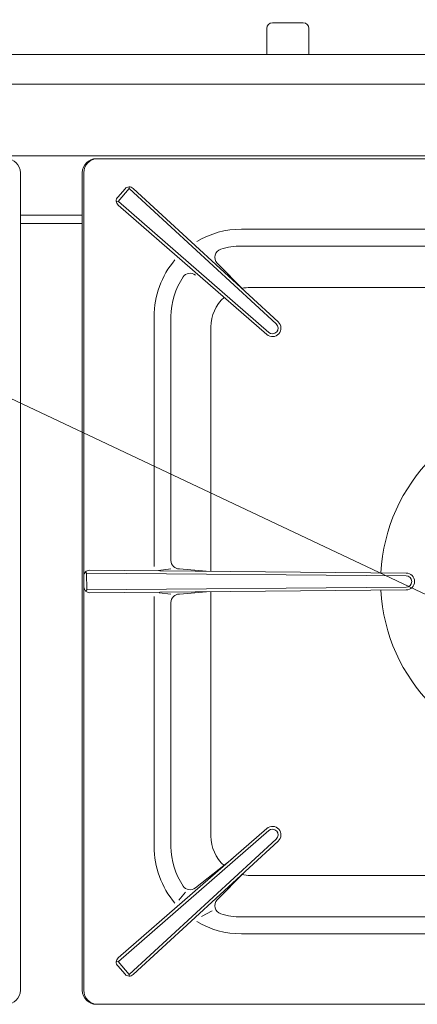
# Model space of a CAD drawing. Header units: inches. Extents: x 382808 to 408593, y -18409 to -9482.
# Tile 72 of 256: x 399270 to 399284, y -17233 to -17198. Entities that reach past the tile are written whole.
import ezdxf

# ---------------------------------------------------------------- set-up
doc = ezdxf.new("R2010")
doc.units = ezdxf.units.IN
doc.header["$LTSCALE"] = 2
doc.header["$MEASUREMENT"] = 0
doc.layers.add('!!!LOZAMET_Nr_pióra__9', color=220, linetype='CONTINUOUS', lineweight=0)

msp = doc.modelspace()

# ---------------------------------------------------------------- linework, layer by layer
at = {"layer": '!!!LOZAMET_Nr_pióra__9', "color": 7, "linetype": 'Continuous', "lineweight": 0}
for p, q in [((399298.405, -17224.69), (399225.049, -17190.068)), ((399279.913, -17197.726), (399278.813, -17197.726)), ((399279.913, -17197.726), (399278.813, -17197.726)), ((399278.613, -17197.926), (399278.613, -17198.846)), ((399278.613, -17198.846), (399278.613, -17197.926)), ((399280.113, -17198.846), (399280.113, -17197.926)), ((399280.113, -17198.846), (399280.113, -17197.926)), ((399236.063, -17198.846), (399305.863, -17198.846)), ((399236.063, -17199.9), (399305.763, -17199.9)), ((399236.163, -17202.446), (399305.763, -17202.446)), ((399272.563, -17202.546), (399305.163, -17202.546)), ((399272.563, -17202.546), (399305.163, -17202.546)), ((399305.113, -17202.546), (399272.613, -17202.546)), ((399269.863, -17232.045), (399269.863, -17203.046)), ((399272.063, -17232.045), (399272.063, -17203.046)), ((399272.113, -17203.046), (399272.113, -17232.046)), ((399273.32, -17203.906), (399273.583, -17203.612)), ((399273.732, -17203.607), (399273.339, -17204.06)), ((399273.723, -17203.546), (399273.732, -17203.607)), ((399278.951, -17208.41), (399273.732, -17203.607)), ((399279.019, -17208.337), (399273.868, -17203.598)), ((399273.27, -17204.052), (399273.346, -17204.067)), ((399278.685, -17208.709), (399273.346, -17204.067)), ((399278.619, -17208.784), (399273.338, -17204.19)), ((399269.863, -17204.546), (399272.063, -17204.546)), ((399269.863, -17204.546), (399272.063, -17204.546)), ((399269.863, -17204.846), (399272.063, -17204.846)), ((399288.338, -17205.046), (399277.713, -17205.046)), ((399288.116, -17205.646), (399277.713, -17205.646)), ((399277.795, -17207.211), (399276.854, -17206.252)), ((399288.51, -17207.114), (399278.031, -17207.114)), ((399274.613, -17208.146), (399274.613, -17217.017)), ((399275.213, -17208.146), (399275.213, -17216.799)), ((399276.631, -17208.514), (399276.631, -17217.185)), ((399272.116, -17217.349), (399272.119, -17217.746)), ((399272.174, -17217.206), (399272.213, -17217.245)), ((399283.563, -17217.346), (399272.213, -17217.245)), ((399272.213, -17217.245), (399272.218, -17217.845)), ((399283.564, -17217.246), (399272.317, -17217.147)), ((399275.213, -17217.096), (399274.769, -17217.152)), ((399276.465, -17217.183), (399275.51, -17217.099)), ((399272.218, -17217.845), (399272.179, -17217.887)), ((399283.563, -17217.746), (399272.213, -17217.845)), ((399283.564, -17217.846), (399272.321, -17217.944)), ((399275.213, -17217.996), (399274.795, -17217.943)), ((399275.51, -17217.993), (399276.476, -17217.908)), ((399276.631, -17217.906), (399276.631, -17226.577)), ((399274.613, -17226.946), (399274.613, -17218.074)), ((399275.213, -17218.293), (399275.213, -17226.946)), ((399278.619, -17226.308), (399273.338, -17230.901)), ((399278.685, -17226.383), (399273.346, -17231.024)), ((399278.951, -17226.681), (399273.732, -17231.484)), ((399279.019, -17226.755), (399273.868, -17231.493)), ((399276.078, -17228.416), (399277.371, -17227.393)), ((399277.795, -17227.881), (399276.854, -17228.839)), ((399278.031, -17227.977), (399288.51, -17227.977)), ((399275.728, -17228.572), (399275.495, -17228.853)), ((399276.673, -17229.23), (399276.296, -17229.436)), ((399277.713, -17229.446), (399288.116, -17229.446)), ((399288.338, -17230.046), (399277.713, -17230.046)), ((399273.27, -17231.04), (399273.346, -17231.024)), ((399273.32, -17231.186), (399273.583, -17231.479)), ((399273.732, -17231.484), (399273.339, -17231.031)), ((399273.723, -17231.546), (399273.732, -17231.484)), ((399305.163, -17232.545), (399272.563, -17232.545)), ((399305.163, -17232.545), (399272.563, -17232.545))]:
    msp.add_line(p, q, dxfattribs=at)
for centre, radius, start, end in [((399278.813, -17197.926), 0.2, 90, 180), ((399278.813, -17197.926), 0.2, 90, 180), ((399279.913, -17197.926), 0.2, 0, 90), ((399279.913, -17197.926), 0.2, 0, 90), ((399269.363, -17203.046), 0.5, 0, 90), ((399269.363, -17203.046), 0.5, 0, 90), ((399272.563, -17203.046), 0.5, 90, 180), ((399272.563, -17203.046), 0.5, 90, 180), ((399272.613, -17203.046), 0.5, 90, 180), ((399273.732, -17203.745), 0.2, 47.3658, 138.1842), ((399273.469, -17204.039), 0.2, 138.1842, 229.0025), ((399277.713, -17208.146), 3.1, 90, 120.6358), ((399277.069, -17206.042), 0.3, 107.0295, 224.4537), ((399277.713, -17208.146), 2.5, 90, 107.0295), ((399277.713, -17208.146), 3.1, 139.6608, 180), ((399277.713, -17208.146), 2.5, 145.8482, 180), ((399275.892, -17206.911), 0.3, 51.6425, 145.8482), ((399278.031, -17208.514), 1.4, 90, 102.3438), ((399278.031, -17208.514), 1.4, 131.4994, 180), ((399278.818, -17208.559), 0.3, 228.1842, 48.1842), ((399278.818, -17208.559), 0.2, 228.1842, 48.1842), ((399288.863, -17217.546), 6.2, 92.8586, 177.1544), ((399275.513, -17216.799), 0.3, 180, 269.4154), ((399272.316, -17217.347), 0.2, 89.5039, 180.4961), ((399283.563, -17217.546), 0.3, 270, 90), ((399283.563, -17217.546), 0.2, 270, 90), ((399272.319, -17217.744), 0.2, 180.4961, 270.4961), ((399275.513, -17218.293), 0.3, 90.5846, 180), ((399288.863, -17217.546), 6.2, 182.8456, 267.1414), ((399278.818, -17226.532), 0.3, 311.8158, 131.8158), ((399278.818, -17226.532), 0.2, 311.8158, 131.8158), ((399278.031, -17226.577), 1.4, 180, 228.5006), ((399277.713, -17226.946), 3.1, 180, 220.3392), ((399277.713, -17226.946), 2.5, 180, 214.1518), ((399278.031, -17226.577), 1.4, 257.4267, 270), ((399275.892, -17228.181), 0.3, 214.1518, 308.3575), ((399277.069, -17229.049), 0.3, 135.5463, 252.9705), ((399277.713, -17226.946), 2.5, 252.9705, 270), ((399277.713, -17226.946), 3.1, 239.3642, 270), ((399273.469, -17231.052), 0.2, 130.9975, 221.8158), ((399273.732, -17231.346), 0.2, 221.8158, 312.6342), ((399269.363, -17232.045), 0.5, 270, 0), ((399272.563, -17232.045), 0.5, 180, 270), ((399272.563, -17232.045), 0.5, 180, 270), ((399272.613, -17232.046), 0.5, 180, 270)]:
    msp.add_arc(centre, radius, start, end, dxfattribs=at)

doc.saveas('drawing.dxf')
